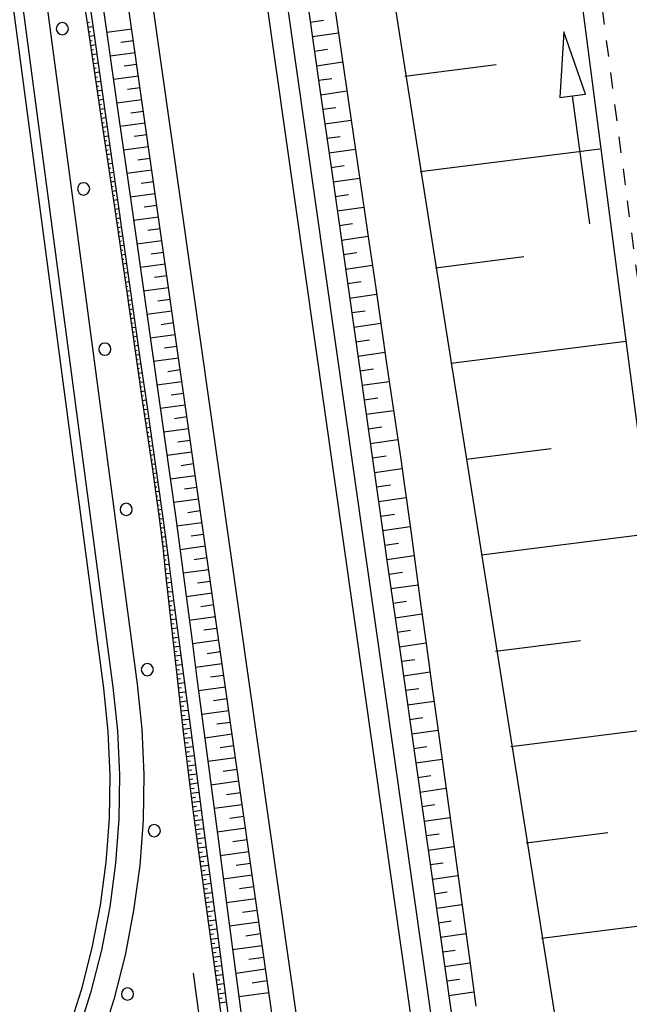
# Model space of a CAD drawing. Extents: x 446224 to 446791, y 446199 to 447379.
# Tile 97 of 113: x 446377 to 446396, y 447162 to 447192. Entities that reach past the tile are written whole.
import ezdxf

# ---------------------------------------------------------------- set-up
doc = ezdxf.new("R2010")
doc.units = 0
doc.header["$LTSCALE"] = 2
doc.header["$MEASUREMENT"] = 0
doc.linetypes.add('ACAD_ISO03W100', pattern=[0.5, 0.25, -0.25])
doc.linetypes.add('AUSGEZOGEN', pattern=[0])
for name, color, linetype in [('BOESCHG', 250, 'AUSGEZOGEN'), ('DB-Autohof', 15, 'CONTINUOUS'), ('DB-Böschungen', 15, 'CONTINUOUS'), ('DB-Tiefenentwässerung', 15, 'CONTINUOUS'), ('DB-Wegböschungen', 15, 'CONTINUOUS'), ('DB-Wege', 15, 'CONTINUOUS')]:
    doc.layers.add(name, color=color, linetype=linetype)

msp = doc.modelspace()

# ---------------------------------------------------------------- linework, layer by layer
at = {"layer": 'BOESCHG'}
msp.add_lwpolyline([(446482.746, 447140.555, 0.000007), (446485.092, 447124.399, 0.000282)], format="xyb", dxfattribs=at)
at = {"layer": 'DB-Autohof', "linetype": 'Continuous'}
for p, q in [((446365.931, 447271.848), (446379.255, 447171.37)), ((446366.228, 447271.889), (446379.553, 447171.405)), ((446366.969, 447272.011), (446380.298, 447171.492)), ((446379.255, 447171.37), (446379.393, 447170.026)), ((446379.553, 447171.405), (446379.693, 447170.048)), ((446380.298, 447171.492), (446380.441, 447170.103)), ((446379.393, 447170.026), (446379.452, 447168.682)), ((446379.693, 447170.048), (446379.753, 447168.686)), ((446380.441, 447170.103), (446380.503, 447168.697)), ((446379.452, 447168.682), (446379.433, 447167.336)), ((446379.753, 447168.686), (446379.732, 447167.322)), ((446380.503, 447168.697), (446380.482, 447167.289)), ((446379.433, 447167.336), (446379.334, 447165.993)), ((446379.732, 447167.322), (446379.632, 447165.962)), ((446380.482, 447167.289), (446380.379, 447165.885)), ((446379.334, 447165.993), (446379.156, 447164.659)), ((446379.632, 447165.962), (446379.453, 447164.611)), ((446380.379, 447165.885), (446380.193, 447164.49)), ((446379.156, 447164.659), (446378.901, 447163.337)), ((446379.453, 447164.611), (446379.194, 447163.272)), ((446380.193, 447164.49), (446379.926, 447163.108)), ((446378.901, 447163.337), (446378.569, 447162.033)), ((446379.194, 447163.272), (446378.857, 447161.95)), ((446379.926, 447163.108), (446379.579, 447161.744)), ((446378.569, 447162.033), (446378.161, 447160.75)), ((446378.857, 447161.95), (446378.444, 447160.651)), ((446379.579, 447161.744), (446379.152, 447160.403))]:
    msp.add_line(p, q, dxfattribs=at)
for centre, start, end in [((446377.987, 447191.772), 0, 180), ((446377.987, 447191.772), 180, 0), ((446378.645, 447186.815), 0, 180), ((446378.645, 447186.815), 180, 0), ((446379.302, 447181.859), 0, 180), ((446379.302, 447181.859), 180, 0), ((446379.959, 447176.902), 0, 180), ((446379.959, 447176.902), 180, 0), ((446380.616, 447171.945), 0, 180), ((446380.616, 447171.945), 180, 0), ((446380.831, 447166.963), 0, 180), ((446380.831, 447166.963), 180, 0), ((446380.002, 447161.91), 0, 180), ((446380.002, 447161.91), 180, 0)]:
    msp.add_arc(centre, 0.188, start, end, dxfattribs=at)
at = {"layer": 'DB-Böschungen', "linetype": 'Continuous'}
for p, q in [((446391.948, 447208.724), (446395.18, 447183.933)), ((446395.18, 447183.933), (446398.413, 447159.143))]:
    msp.add_line(p, q, dxfattribs=at)
for points in [[(446383.98, 447218.742), (446385.203, 447211.853), (446385.853, 447207.903), (446389.73, 447183.194), (446393.657, 447158.492), (446395.007, 447150.599), (446397.459, 447134.781), (446397.584, 447133.789), (446401.412, 447109.074), (446404.359, 447089.338), (446405.382, 447084.427), (446409.26, 447059.718), (446409.51, 447057.734), (446412.641, 447034.947), (446413.568, 447028.008), (446414.637, 447020.07)], [(446388.58, 447190.306), (446391.407, 447190.663)], [(446394.611, 447188.044), (446389.055, 447187.342)], [(446389.53, 447184.378), (446392.258, 447184.723)], [(446395.412, 447182.098), (446390.005, 447181.415)], [(446390.481, 447178.451), (446393.11, 447178.783)], [(446396.164, 447176.145), (446390.956, 447175.487)], [(446391.381, 447172.517), (446394.01, 447172.849)], [(446396.966, 447170.199), (446391.857, 447169.553)], [(446392.332, 447166.589), (446394.862, 447166.909)], [(446397.718, 447164.246), (446392.807, 447163.626)]]:
    msp.add_lwpolyline(points, dxfattribs=at)
at = {"layer": 'DB-Tiefenentwässerung', "linetype": 'ACAD_ISO03W100'}
msp.add_line((446392.091, 447212.228), (446402.046, 447136.018), dxfattribs=at)
at = {"layer": 'DB-Tiefenentwässerung', "linetype": 'Continuous'}
msp.add_lwpolyline([(446394.306, 447185.731), (446393.771, 447189.695), (446394.167, 447189.748), (446393.503, 447191.677), (446393.374, 447189.641), (446393.771, 447189.695)], dxfattribs=at)
at = {"layer": 'DB-Wegböschungen', "linetype": 'Continuous'}
for p, q in [((446378.751, 447191.958), (446378.831, 447191.971)), ((446378.772, 447191.818), (446378.93, 447191.842)), ((446380.133, 447191.757), (446379.362, 447191.649)), ((446385.657, 447191.976), (446386.06, 447192.033)), ((446378.793, 447191.677), (446378.872, 447191.689)), ((446378.814, 447191.536), (446378.971, 447191.56)), ((446385.721, 447191.526), (446386.528, 447191.642)), ((446378.835, 447191.395), (446378.913, 447191.407)), ((446378.856, 447191.255), (446379.011, 447191.278)), ((446380.185, 447191.393), (446379.799, 447191.34)), ((446385.785, 447191.077), (446386.189, 447191.135)), ((446378.877, 447191.114), (446378.954, 447191.126)), ((446378.897, 447190.973), (446379.051, 447190.997)), ((446378.918, 447190.832), (446378.995, 447190.844)), ((446380.236, 447191.03), (446379.465, 447190.922)), ((446378.939, 447190.691), (446379.091, 447190.715)), ((446378.96, 447190.551), (446379.036, 447190.562)), ((446380.288, 447190.666), (446379.903, 447190.613)), ((446385.849, 447190.627), (446386.658, 447190.744)), ((446378.981, 447190.41), (446379.131, 447190.433)), ((446379.002, 447190.269), (446379.076, 447190.281)), ((446380.34, 447190.303), (446379.569, 447190.196)), ((446385.913, 447190.178), (446386.318, 447190.236)), ((446379.023, 447190.128), (446379.171, 447190.151)), ((446379.044, 447189.988), (446379.117, 447189.999)), ((446380.392, 447189.939), (446380.006, 447189.886)), ((446379.064, 447189.847), (446379.211, 447189.869)), ((446379.085, 447189.706), (446379.158, 447189.717)), ((446385.977, 447189.729), (446386.789, 447189.846)), ((446379.106, 447189.565), (446379.251, 447189.588)), ((446379.127, 447189.424), (446379.199, 447189.436)), ((446379.148, 447189.284), (446379.291, 447189.306)), ((446380.443, 447189.576), (446379.672, 447189.469)), ((446386.041, 447189.279), (446386.448, 447189.338)), ((446379.169, 447189.143), (446379.24, 447189.154)), ((446379.19, 447189.002), (446379.332, 447189.024)), ((446380.495, 447189.212), (446380.11, 447189.159)), ((446379.211, 447188.861), (446379.281, 447188.872)), ((446379.232, 447188.721), (446379.372, 447188.742)), ((446380.547, 447188.849), (446379.776, 447188.742)), ((446386.105, 447188.83), (446386.92, 447188.947)), ((446379.253, 447188.58), (446379.322, 447188.591)), ((446379.273, 447188.439), (446379.412, 447188.46)), ((446380.599, 447188.486), (446380.213, 447188.432)), ((446386.169, 447188.381), (446386.577, 447188.439)), ((446379.294, 447188.298), (446379.363, 447188.309)), ((446379.315, 447188.158), (446379.452, 447188.179)), ((446380.65, 447188.122), (446379.879, 447188.015)), ((446379.336, 447188.017), (446379.404, 447188.027)), ((446379.357, 447187.876), (446379.492, 447187.897)), ((446386.233, 447187.931), (446387.05, 447188.049)), ((446379.378, 447187.735), (446379.445, 447187.746)), ((446379.399, 447187.594), (446379.532, 447187.615)), ((446380.702, 447187.759), (446380.317, 447187.705)), ((446386.297, 447187.482), (446386.706, 447187.541)), ((446379.42, 447187.454), (446379.486, 447187.464)), ((446379.441, 447187.313), (446379.572, 447187.333)), ((446379.462, 447187.172), (446379.527, 447187.182)), ((446380.754, 447187.395), (446379.983, 447187.288)), ((446379.482, 447187.031), (446379.612, 447187.051)), ((446379.503, 447186.891), (446379.568, 447186.9)), ((446380.806, 447187.032), (446380.42, 447186.978)), ((446386.361, 447187.033), (446387.181, 447187.151)), ((446379.524, 447186.75), (446379.652, 447186.769)), ((446379.545, 447186.609), (446379.609, 447186.619)), ((446380.857, 447186.668), (446380.086, 447186.561)), ((446386.425, 447186.583), (446386.836, 447186.642)), ((446379.566, 447186.468), (446379.693, 447186.488)), ((446379.586, 447186.327), (446379.65, 447186.337)), ((446380.909, 447186.305), (446380.523, 447186.251)), ((446379.607, 447186.187), (446379.733, 447186.206)), ((446379.628, 447186.046), (446379.69, 447186.055)), ((446386.489, 447186.134), (446387.312, 447186.252)), ((446379.649, 447185.905), (446379.773, 447185.924)), ((446379.669, 447185.764), (446379.731, 447185.774)), ((446380.961, 447185.941), (446380.19, 447185.834)), ((446386.553, 447185.684), (446386.965, 447185.744)), ((446379.69, 447185.623), (446379.813, 447185.642)), ((446379.711, 447185.483), (446379.772, 447185.492)), ((446379.731, 447185.342), (446379.853, 447185.36)), ((446381.012, 447185.578), (446380.627, 447185.524)), ((446386.617, 447185.235), (446387.444, 447185.354)), ((446379.752, 447185.201), (446379.812, 447185.21)), ((446379.772, 447185.06), (446379.893, 447185.079)), ((446381.064, 447185.214), (446380.293, 447185.107)), ((446379.793, 447184.919), (446379.853, 447184.929)), ((446379.814, 447184.778), (446379.933, 447184.797)), ((446381.116, 447184.851), (446380.73, 447184.797)), ((446386.681, 447184.786), (446387.095, 447184.845)), ((446379.834, 447184.638), (446379.894, 447184.647)), ((446379.854, 447184.497), (446379.973, 447184.515)), ((446381.168, 447184.487), (446380.397, 447184.38)), ((446386.745, 447184.336), (446387.576, 447184.456)), ((446379.875, 447184.356), (446379.934, 447184.365)), ((446379.895, 447184.215), (446380.013, 447184.233)), ((446379.916, 447184.075), (446379.975, 447184.083)), ((446379.936, 447183.934), (446380.054, 447183.951)), ((446381.219, 447184.124), (446380.834, 447184.07)), ((446386.809, 447183.887), (446387.225, 447183.947)), ((446379.956, 447183.794), (446380.015, 447183.802)), ((446379.977, 447183.653), (446380.094, 447183.669)), ((446379.997, 447183.512), (446380.055, 447183.52)), ((446381.271, 447183.76), (446380.5, 447183.653)), ((446386.873, 447183.438), (446387.708, 447183.558)), ((446380.017, 447183.371), (446380.134, 447183.387)), ((446380.038, 447183.23), (446380.096, 447183.238)), ((446381.323, 447183.397), (446380.937, 447183.343)), ((446380.058, 447183.089), (446380.174, 447183.105)), ((446380.078, 447182.948), (446380.136, 447182.956)), ((446381.375, 447183.033), (446380.604, 447182.926)), ((446386.936, 447182.988), (446387.355, 447183.048)), ((446380.099, 447182.807), (446380.214, 447182.823)), ((446380.119, 447182.667), (446380.177, 447182.675)), ((446381.426, 447182.67), (446381.041, 447182.616)), ((446387, 447182.539), (446387.838, 447182.659)), ((446380.139, 447182.526), (446380.254, 447182.542)), ((446380.159, 447182.385), (446380.217, 447182.393)), ((446381.478, 447182.306), (446380.707, 447182.199)), ((446380.179, 447182.244), (446380.295, 447182.26)), ((446380.199, 447182.103), (446380.257, 447182.111)), ((446387.064, 447182.09), (446387.484, 447182.15)), ((446380.219, 447181.962), (446380.335, 447181.978)), ((446380.239, 447181.821), (446380.297, 447181.829)), ((446380.259, 447181.68), (446380.375, 447181.696)), ((446381.53, 447181.943), (446381.144, 447181.889)), ((446387.128, 447181.64), (446387.968, 447181.761)), ((446380.279, 447181.539), (446380.337, 447181.547)), ((446380.299, 447181.399), (446380.415, 447181.414)), ((446381.582, 447181.579), (446380.81, 447181.472)), ((446380.319, 447181.258), (446380.377, 447181.266)), ((446380.339, 447181.117), (446380.455, 447181.133)), ((446381.633, 447181.216), (446381.248, 447181.162)), ((446387.192, 447181.191), (446387.613, 447181.251)), ((446380.359, 447180.976), (446380.417, 447180.984)), ((446380.379, 447180.835), (446380.495, 447180.851)), ((446381.685, 447180.852), (446380.914, 447180.745)), ((446387.256, 447180.741), (446388.098, 447180.863)), ((446380.399, 447180.694), (446380.457, 447180.702)), ((446380.419, 447180.553), (446380.535, 447180.569)), ((446381.737, 447180.489), (446381.351, 447180.435)), ((446380.439, 447180.412), (446380.497, 447180.42)), ((446380.459, 447180.271), (446380.575, 447180.287)), ((446387.32, 447180.292), (446387.742, 447180.353)), ((446380.48, 447180.131), (446380.537, 447180.138)), ((446380.5, 447179.99), (446380.615, 447180.005)), ((446381.789, 447180.125), (446381.017, 447180.018)), ((446387.384, 447179.843), (446388.229, 447179.964)), ((446380.52, 447179.849), (446380.577, 447179.857)), ((446380.54, 447179.708), (446380.655, 447179.724)), ((446380.561, 447179.567), (446380.618, 447179.575)), ((446381.84, 447179.762), (446381.455, 447179.708)), ((446380.581, 447179.426), (446380.695, 447179.442)), ((446380.602, 447179.284), (446380.659, 447179.293)), ((446381.892, 447179.398), (446381.121, 447179.291)), ((446387.448, 447179.393), (446387.872, 447179.454)), ((446380.623, 447179.144), (446380.735, 447179.161)), ((446380.643, 447179.003), (446380.699, 447179.011)), ((446381.944, 447179.035), (446381.558, 447178.981)), ((446387.512, 447178.944), (446388.363, 447179.066)), ((446380.664, 447178.862), (446380.776, 447178.879)), ((446380.685, 447178.721), (446380.741, 447178.73)), ((446381.996, 447178.672), (446381.225, 447178.564)), ((446380.706, 447178.581), (446380.817, 447178.597)), ((446380.727, 447178.44), (446380.782, 447178.448)), ((446387.576, 447178.495), (446388.003, 447178.556)), ((446380.748, 447178.299), (446380.857, 447178.316)), ((446380.769, 447178.158), (446380.823, 447178.167)), ((446380.79, 447178.017), (446380.898, 447178.034)), ((446382.047, 447178.308), (446381.663, 447178.254)), ((446387.64, 447178.045), (446388.495, 447178.168)), ((446380.811, 447177.877), (446380.864, 447177.885)), ((446380.831, 447177.736), (446380.938, 447177.752)), ((446382.099, 447177.945), (446381.33, 447177.837)), ((446380.852, 447177.596), (446380.905, 447177.603)), ((446380.872, 447177.455), (446380.978, 447177.47)), ((446382.151, 447177.581), (446381.766, 447177.528)), ((446387.704, 447177.596), (446388.132, 447177.658)), ((446380.892, 447177.314), (446380.945, 447177.321)), ((446380.912, 447177.173), (446381.018, 447177.188)), ((446382.202, 447177.218), (446381.433, 447177.11)), ((446387.768, 447177.147), (446388.624, 447177.27)), ((446380.931, 447177.032), (446380.985, 447177.04)), ((446380.95, 447176.891), (446381.058, 447176.906)), ((446382.254, 447176.854), (446381.869, 447176.8)), ((446380.969, 447176.75), (446381.023, 447176.758)), ((446380.987, 447176.609), (446381.097, 447176.624)), ((446387.832, 447176.697), (446388.259, 447176.759)), ((446381.005, 447176.468), (446381.06, 447176.475)), ((446381.022, 447176.327), (446381.135, 447176.341)), ((446382.306, 447176.491), (446381.533, 447176.383)), ((446387.896, 447176.248), (446388.747, 447176.37)), ((446381.039, 447176.186), (446381.097, 447176.193)), ((446381.056, 447176.045), (446381.173, 447176.059)), ((446381.072, 447175.903), (446381.132, 447175.911)), ((446382.358, 447176.127), (446381.97, 447176.073)), ((446381.088, 447175.762), (446381.211, 447175.776)), ((446381.104, 447175.621), (446381.167, 447175.628)), ((446382.409, 447175.764), (446381.63, 447175.655)), ((446387.96, 447175.798), (446388.384, 447175.859)), ((446381.119, 447175.48), (446381.248, 447175.493)), ((446381.135, 447175.339), (446381.2, 447175.345)), ((446382.461, 447175.4), (446382.069, 447175.346)), ((446388.024, 447175.349), (446388.869, 447175.471)), ((446381.15, 447175.197), (446381.285, 447175.211)), ((446381.165, 447175.056), (446381.234, 447175.063)), ((446382.513, 447175.037), (446381.725, 447174.927)), ((446381.18, 447174.914), (446381.321, 447174.929)), ((446381.195, 447174.773), (446381.267, 447174.78)), ((446388.088, 447174.9), (446388.509, 447174.96)), ((446381.21, 447174.631), (446381.358, 447174.646)), ((446381.225, 447174.49), (446381.3, 447174.497)), ((446382.565, 447174.673), (446382.168, 447174.618)), ((446388.152, 447174.45), (446388.991, 447174.571)), ((446381.24, 447174.348), (446381.394, 447174.364)), ((446381.255, 447174.207), (446381.334, 447174.215)), ((446381.27, 447174.065), (446381.431, 447174.082)), ((446382.616, 447174.31), (446381.819, 447174.199)), ((446381.285, 447173.924), (446381.367, 447173.932)), ((446381.301, 447173.782), (446381.468, 447173.8)), ((446382.668, 447173.946), (446382.267, 447173.89)), ((446388.216, 447174.001), (446388.634, 447174.061)), ((446381.316, 447173.64), (446381.401, 447173.649)), ((446381.332, 447173.498), (446381.504, 447173.518)), ((446382.72, 447173.583), (446381.914, 447173.47)), ((446388.28, 447173.552), (446389.114, 447173.672)), ((446381.348, 447173.357), (446381.435, 447173.367)), ((446381.364, 447173.215), (446381.541, 447173.236)), ((446382.772, 447173.219), (446382.367, 447173.163)), ((446388.344, 447173.102), (446388.76, 447173.162)), ((446381.38, 447173.074), (446381.47, 447173.084)), ((446381.396, 447172.932), (446381.578, 447172.954)), ((446382.823, 447172.856), (446382.01, 447172.742)), ((446381.412, 447172.791), (446381.504, 447172.802)), ((446381.428, 447172.649), (446381.615, 447172.672)), ((446388.408, 447172.653), (446389.238, 447172.772)), ((446381.444, 447172.508), (446381.539, 447172.519)), ((446381.46, 447172.367), (446381.653, 447172.389)), ((446382.875, 447172.492), (446382.466, 447172.435)), ((446388.472, 447172.204), (446388.886, 447172.263)), ((446381.476, 447172.225), (446381.574, 447172.237)), ((446381.492, 447172.084), (446381.69, 447172.107)), ((446381.508, 447171.942), (446381.608, 447171.954)), ((446382.927, 447172.129), (446382.105, 447172.014)), ((446381.524, 447171.801), (446381.727, 447171.825)), ((446381.54, 447171.66), (446381.643, 447171.672)), ((446382.979, 447171.765), (446382.566, 447171.708)), ((446388.536, 447171.754), (446389.361, 447171.873)), ((446381.556, 447171.518), (446381.764, 447171.543)), ((446381.572, 447171.377), (446381.677, 447171.389)), ((446383.03, 447171.402), (446382.201, 447171.286)), ((446388.599, 447171.305), (446389.011, 447171.364)), ((446381.588, 447171.235), (446381.801, 447171.26)), ((446381.604, 447171.094), (446381.712, 447171.107)), ((446383.082, 447171.038), (446382.666, 447170.98)), ((446381.62, 447170.952), (446381.838, 447170.978)), ((446381.636, 447170.811), (446381.746, 447170.824)), ((446388.663, 447170.855), (446389.484, 447170.974)), ((446381.652, 447170.67), (446381.875, 447170.696)), ((446381.667, 447170.528), (446381.781, 447170.541)), ((446383.134, 447170.675), (446382.297, 447170.558)), ((446388.727, 447170.406), (446389.137, 447170.465)), ((446381.683, 447170.387), (446381.912, 447170.414)), ((446381.699, 447170.245), (446381.815, 447170.259)), ((446381.715, 447170.104), (446381.949, 447170.131)), ((446383.185, 447170.311), (446382.765, 447170.253)), ((446381.732, 447169.963), (446381.85, 447169.976)), ((446381.748, 447169.821), (446381.986, 447169.849)), ((446383.237, 447169.948), (446382.392, 447169.83)), ((446388.791, 447169.957), (446389.607, 447170.074)), ((446381.764, 447169.68), (446381.885, 447169.694)), ((446381.781, 447169.538), (446382.023, 447169.567)), ((446383.289, 447169.584), (446382.865, 447169.525)), ((446388.855, 447169.507), (446389.262, 447169.566)), ((446381.798, 447169.397), (446381.92, 447169.412)), ((446381.815, 447169.256), (446382.061, 447169.285)), ((446383.341, 447169.221), (446382.488, 447169.102)), ((446381.832, 447169.114), (446381.955, 447169.129)), ((446381.849, 447168.972), (446382.097, 447169.004)), ((446388.919, 447169.058), (446389.73, 447169.175)), ((446381.867, 447168.831), (446381.991, 447168.847)), ((446381.885, 447168.689), (446382.134, 447168.722)), ((446383.392, 447168.857), (446382.964, 447168.798)), ((446388.983, 447168.609), (446389.388, 447168.667)), ((446381.903, 447168.548), (446382.028, 447168.564)), ((446381.921, 447168.407), (446382.171, 447168.44)), ((446383.444, 447168.494), (446382.583, 447168.374)), ((446381.939, 447168.266), (446382.064, 447168.282)), ((446381.957, 447168.125), (446382.208, 447168.157)), ((446381.976, 447167.984), (446382.101, 447168)), ((446383.496, 447168.131), (446383.064, 447168.07)), ((446389.047, 447168.159), (446389.853, 447168.275)), ((446381.995, 447167.843), (446382.245, 447167.875)), ((446382.013, 447167.702), (446382.139, 447167.718)), ((446383.548, 447167.767), (446382.679, 447167.646)), ((446389.111, 447167.71), (446389.513, 447167.768)), ((446382.032, 447167.56), (446382.283, 447167.593)), ((446382.051, 447167.419), (446382.176, 447167.436)), ((446383.599, 447167.404), (446383.163, 447167.343)), ((446389.175, 447167.261), (446389.977, 447167.376)), ((446382.07, 447167.278), (446382.32, 447167.311)), ((446382.089, 447167.137), (446382.214, 447167.154)), ((446382.108, 447166.996), (446382.357, 447167.029)), ((446382.127, 447166.854), (446382.251, 447166.871)), ((446383.651, 447167.04), (446382.775, 447166.918)), ((446389.239, 447166.811), (446389.639, 447166.869)), ((446382.147, 447166.713), (446382.393, 447166.748)), ((446382.166, 447166.572), (446382.289, 447166.589)), ((446382.185, 447166.431), (446382.431, 447166.466)), ((446383.703, 447166.677), (446383.263, 447166.615)), ((446389.303, 447166.362), (446390.1, 447166.476)), ((446382.204, 447166.29), (446382.327, 447166.307)), ((446382.224, 447166.149), (446382.468, 447166.183)), ((446383.755, 447166.313), (446382.87, 447166.19)), ((446382.243, 447166.008), (446382.364, 447166.025)), ((446382.262, 447165.867), (446382.505, 447165.901)), ((446383.806, 447165.95), (446383.362, 447165.888)), ((446389.367, 447165.912), (446389.764, 447165.97)), ((446382.281, 447165.726), (446382.402, 447165.743)), ((446382.3, 447165.585), (446382.542, 447165.619)), ((446383.858, 447165.586), (446382.966, 447165.462)), ((446389.431, 447165.463), (446390.223, 447165.577)), ((446382.32, 447165.444), (446382.44, 447165.461)), ((446382.339, 447165.303), (446382.579, 447165.337)), ((446382.358, 447165.162), (446382.478, 447165.179)), ((446382.377, 447165.021), (446382.616, 447165.055)), ((446383.91, 447165.223), (446383.462, 447165.16)), ((446389.495, 447165.014), (446389.89, 447165.071)), ((446382.397, 447164.88), (446382.515, 447164.897)), ((446382.416, 447164.739), (446382.653, 447164.772)), ((446383.961, 447164.859), (446383.061, 447164.734)), ((446389.559, 447164.564), (446390.346, 447164.678)), ((446382.435, 447164.598), (446382.553, 447164.614)), ((446382.454, 447164.457), (446382.69, 447164.49)), ((446382.473, 447164.316), (446382.591, 447164.332)), ((446384.013, 447164.496), (446383.561, 447164.433)), ((446382.493, 447164.175), (446382.727, 447164.208)), ((446382.512, 447164.034), (446382.629, 447164.05)), ((446384.065, 447164.132), (446383.157, 447164.006)), ((446389.623, 447164.115), (446390.015, 447164.171)), ((446382.531, 447163.893), (446382.764, 447163.926)), ((446382.55, 447163.752), (446382.666, 447163.768)), ((446384.117, 447163.769), (446383.661, 447163.705)), ((446389.687, 447163.666), (446390.469, 447163.778)), ((446382.57, 447163.611), (446382.801, 447163.643)), ((446382.589, 447163.47), (446382.704, 447163.486)), ((446382.608, 447163.329), (446382.838, 447163.361)), ((446382.627, 447163.188), (446382.742, 447163.204)), ((446384.168, 447163.405), (446383.252, 447163.278)), ((446389.751, 447163.216), (446390.141, 447163.272)), ((446382.646, 447163.047), (446382.875, 447163.079)), ((446382.666, 447162.905), (446382.78, 447162.922)), ((446384.22, 447163.042), (446383.76, 447162.978)), ((446389.815, 447162.767), (446390.592, 447162.879)), ((446382.685, 447162.765), (446382.912, 447162.797)), ((446382.704, 447162.623), (446382.817, 447162.64)), ((446382.723, 447162.482), (446382.949, 447162.514)), ((446384.272, 447162.678), (446383.348, 447162.55)), ((446382.743, 447162.341), (446382.855, 447162.357)), ((446382.762, 447162.2), (446382.986, 447162.232)), ((446384.324, 447162.315), (446383.86, 447162.25)), ((446389.879, 447162.318), (446390.266, 447162.373)), ((446382.781, 447162.059), (446382.893, 447162.075)), ((446382.8, 447161.918), (446383.023, 447161.95)), ((446384.375, 447161.951), (446383.444, 447161.821)), ((446389.943, 447161.868), (446390.716, 447161.979)), ((446382.82, 447161.777), (446382.931, 447161.793)), ((446382.839, 447161.636), (446383.06, 447161.668))]:
    msp.add_line(p, q, dxfattribs=at)
for points in [[(446378.467, 447193.872), (446378.834, 447191.399), (446379.201, 447188.926), (446379.385, 447187.69), (446379.568, 447186.453), (446379.93, 447183.98), (446380.284, 447181.505), (446380.46, 447180.267), (446380.639, 447179.03), (446380.762, 447178.206), (446380.882, 447177.381), (446380.994, 447176.556), (446381.092, 447175.728), (446381.182, 447174.899), (446381.27, 447174.07), (446381.361, 447173.241), (446381.455, 447172.413), (446381.549, 447171.584), (446381.642, 447170.756), (446381.736, 447169.927), (446381.834, 447169.1), (446381.938, 447168.273), (446382.047, 447167.447), (446382.159, 447166.621), (446382.497, 447164.144), (446382.835, 447161.666), (446383.172, 447159.189)], [(446378.638, 447193.897), (446378.99, 447191.422), (446379.343, 447188.947), (446379.695, 447186.472), (446380.047, 447183.997), (446380.223, 447182.759), (446380.399, 447181.521), (446380.575, 447180.284), (446380.752, 447179.046), (446380.93, 447177.809), (446381.104, 447176.571), (446381.269, 447175.332), (446381.429, 447174.092), (446381.592, 447172.853), (446381.755, 447171.614), (446381.918, 447170.374), (446382.08, 447169.135), (446382.406, 447166.656), (446382.731, 447164.177), (446383.056, 447161.698), (446383.382, 447159.219)], [(446379.034, 447193.953), (446379.386, 447191.478), (446379.739, 447189.003), (446380.091, 447186.528), (446380.443, 447184.053), (446380.619, 447182.815), (446380.795, 447181.578), (446380.971, 447180.34), (446381.148, 447179.103), (446381.326, 447177.866), (446381.5, 447176.628), (446381.665, 447175.389), (446381.825, 447174.149), (446381.988, 447172.909), (446382.151, 447171.67), (446382.314, 447170.43), (446382.476, 447169.191), (446382.802, 447166.712), (446383.127, 447164.233), (446383.452, 447161.754), (446383.778, 447159.276)], [(446386.406, 447192.477), (446386.766, 447190.003), (446387.126, 447187.529), (446387.488, 447185.056), (446387.669, 447183.819), (446387.85, 447182.582), (446388.028, 447181.345), (446388.208, 447180.108), (446388.33, 447179.283), (446388.453, 447178.459), (446388.572, 447177.634), (446388.744, 447176.396), (446388.911, 447175.157), (446389.08, 447173.919), (446389.25, 447172.68), (446389.42, 447171.442), (446389.59, 447170.204), (446389.929, 447167.727), (446390.268, 447165.25), (446390.607, 447162.773), (446390.778, 447161.535)], [(446382.034, 447162.56), (446382.569, 447158.596), (446382.173, 447158.542), (446382.837, 447156.614), (446382.966, 447158.649), (446382.569, 447158.596)]]:
    msp.add_lwpolyline(points, dxfattribs=at)
at = {"layer": 'DB-Wege', "linetype": 'Continuous'}
for p, q in [((446390.282, 447155.049), (446367.72, 447313.634)), ((446389.663, 447154.961), (446367.101, 447313.545)), ((446385.456, 447154.362), (446364.396, 447302.384)), ((446386.198, 447154.468), (446365.139, 447302.49))]:
    msp.add_line(p, q, dxfattribs=at)
msp.add_lwpolyline([(446385.602, 447192.363), (446385.954, 447189.888), (446386.307, 447187.413), (446386.659, 447184.938), (446387.011, 447182.463), (446387.364, 447179.987), (446387.716, 447177.512), (446388.068, 447175.037), (446388.421, 447172.562), (446388.773, 447170.087), (446389.125, 447167.612), (446389.477, 447165.137), (446389.83, 447162.662), (446390.182, 447160.187)], dxfattribs=at)

doc.saveas('drawing.dxf')
